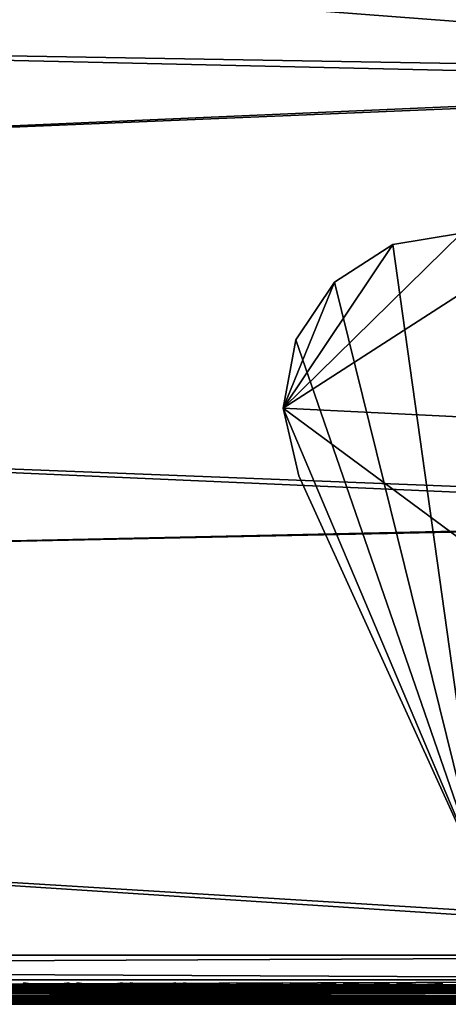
# Model space of a CAD drawing. Header units: inches. Extents: x 0 to 63.6, y -63.6 to 0.
# Tile 14 of 164: x 57.1 to 59.3, y -63.6 to -58.6. Entities that reach past the tile are written whole.
import ezdxf

# ---------------------------------------------------------------- set-up
doc = ezdxf.new("R2010")
doc.units = ezdxf.units.IN
doc.header["$LTSCALE"] = 0.03937
doc.header["$MEASUREMENT"] = 0
for name, color, linetype in [('A-FURN-3-ST', 151, 'Continuous'), ('A-FURN-3-ST-LGHW', 32, 'Continuous'), ('A-FURN-3-ST-SEAM', 250, 'Continuous'), ('A-FURN-3-STITCH', 15, 'Continuous')]:
    doc.layers.add(name, color=color, linetype=linetype)

msp = doc.modelspace()

# ---------------------------------------------------------------- meshes
at = {"layer": 'A-FURN-3-ST'}
mesh = msp.add_polyface(dxfattribs=at)
corners = [(63.147, -63.6396, 5.25), (36.1287, -63.6396, 5.25), (63.147, -63.6061, 5.125), (36.1287, -63.6061, 5.125), (63.147, -63.5146, 5.0335), (36.1287, -63.5146, 5.0335), (63.147, -63.3896, 5), (36.1287, -63.3896, 5), (62.7515, -63.4446, 17.9729), (62.5382, -63.3896, 18), (62.5382, -63.5146, 17.9665), (62.7384, -63.5663, 17.9071), (62.5382, -63.6061, 17.875), (62.5382, -63.6396, 17.75), (62.7189, -63.6275, 17.8091), (36.7288, -63.3896, 18), (36.7288, -63.5146, 17.9665), (36.7288, -63.6061, 17.875), (36.7288, -63.6396, 17.75), (62.7527, -63.3894, 17.9789), (62.4899, -61.169, 18), (62.6465, -58.9307, 17.9626), (62.4398, -56.709, 17.9626), (62.3627, -58.9515, 18), (62.1569, -56.7399, 18), (62.1543, -54.496, 17.9626), (61.8727, -54.537, 18), (61.7904, -52.2946, 17.9626), (61.5104, -52.3456, 18), (62.7034, -56.6802, 17.8528), (62.4167, -54.4579, 17.8528), (62.8152, -54.4002, 17.4505), (62.4474, -52.1753, 17.4505), (62.2754, -52.2065, 17.6781), (62.6421, -54.4252, 17.6781), (62.0513, -52.2472, 17.8528), (62.6377, -52.3967, 16.9008), (62.2095, -50.2284, 16.9008), (62.5557, -52.1559, 17.1854), (62.6463, -52.3951, 5.5004), (62.2181, -50.2266, 5.5004), (62.1095, -52.2375, 5), (62.2979, -52.2031, 5.0381), (62.4753, -54.4504, 5), (62.6647, -54.4227, 5.0381), (62.8253, -54.3993, 5.1466), (62.4575, -52.174, 5.1466), (36.0794, -61.736, 5), (63.0983, -61.1473, 5), (35.9545, -60.0864, 5), (62.97, -58.9081, 5), (35.7541, -58.4442, 5), (35.4788, -56.813, 5), (62.7622, -56.6748, 5), (35.1291, -55.196, 5), (34.7058, -53.5968, 5), (63.397, -63.6396, 5.5002), (35.8787, -63.6396, 5.5), (63.3882, -63.6396, 16.9007), (35.8787, -63.6396, 16.9), (36.6788, -61.7083, 18), (36.5519, -60.031, 18), (36.3484, -58.3614, 18), (36.0686, -56.7027, 18), (35.7132, -55.0587, 18), (35.2829, -53.4326, 18)]
mesh.append_faces([[corners[k] for k in face] for face in [(0, 1, 2), (2, 1, 3), (2, 3, 4), (4, 3, 5), (4, 5, 6), (6, 5, 7), (8, 9, 10), (11, 10, 12), (13, 14, 12), (9, 15, 10), (10, 15, 16), (10, 16, 12), (12, 16, 17), (12, 17, 13), (13, 17, 18), (9, 19, 20), (21, 22, 23), (23, 22, 24), (24, 22, 25), (24, 25, 26), (26, 25, 27), (26, 27, 28), (29, 30, 25, 22), (31, 32, 33, 34), (34, 33, 35, 30), (30, 35, 27, 25), (36, 37, 38), (23, 20, 21), (36, 39, 40), (41, 42, 43), (43, 42, 44), (45, 44, 42, 46), (7, 47, 6), (6, 47, 48), (48, 47, 49), (48, 49, 50), (50, 49, 51), (50, 51, 52), (50, 52, 53), (53, 52, 54), (53, 54, 43), (43, 54, 55), (43, 55, 41), (0, 56, 1), (1, 56, 57), (56, 58, 57), (57, 58, 59), (59, 58, 13), (59, 13, 18), (15, 9, 60), (60, 9, 20), (60, 20, 61), (61, 20, 23), (61, 23, 62), (62, 23, 24), (62, 24, 63), (63, 24, 64), (64, 24, 26), (64, 26, 65), (65, 26, 28)]])
at = {"layer": 'A-FURN-3-ST-LGHW'}
mesh = msp.add_polyface(dxfattribs=at)
corners = [(59.48, -62.9918, 5.0066), (58.4704, -60.6029, 5.0066), (58.5488, -60.9477, 5.0066), (58.5349, -60.2552, 5.0066), (58.7318, -59.9615, 5.0066), (59.029, -59.7698, 5.0066), (59.3778, -59.7115, 5.0066), (59.7212, -59.7961, 5.0066), (61.7484, -60.7635, 5.0066), (61.7284, -63.0119, 5.0066), (58.5488, -60.9477, 4.7568), (58.4704, -60.6029, 4.7568), (58.5349, -60.2552, 4.7568), (58.7318, -59.9615, 4.7568), (59.029, -59.7698, 4.7568), (59.3778, -59.7115, 4.7568), (59.7212, -59.7961, 4.7568), (59.48, -62.9918, 4.7568), (61.7284, -63.0119, 4.7568), (61.7484, -60.7635, 4.7568)]
mesh.append_faces([[corners[k] for k in face] for face in [(1, 10, 2), (1, 11, 10), (3, 11, 1), (3, 12, 11), (4, 12, 3), (4, 13, 12), (5, 13, 4), (5, 14, 13), (6, 14, 5), (6, 15, 14), (16, 6, 7), (16, 15, 6), (19, 7, 8), (19, 16, 7), (0, 10, 17), (0, 2, 10)]])
mesh.append_faces([[corners[k] for k in face] for face in [(0, 1, 2), (11, 17, 10), (18, 8, 9), (17, 9, 0)]], dxfattribs={"vtx0": -1})
mesh.append_faces([[corners[k] for k in face] for face in [(0, 3, 1), (0, 4, 3), (0, 5, 4), (0, 6, 5), (0, 7, 6), (0, 8, 7), (11, 18, 17), (11, 19, 18), (11, 16, 19), (11, 15, 16), (11, 14, 15), (11, 13, 14)]], dxfattribs={"vtx0": -1, "vtx2": -1})
mesh.append_faces([[corners[k] for k in face] for face in [(0, 9, 8), (11, 12, 13), (18, 19, 8), (17, 18, 9)]], dxfattribs={"vtx2": -1})
at = {"layer": 'A-FURN-3-ST-SEAM'}
mesh = msp.add_polyface(dxfattribs=at)
corners = [(50.6095, -63.5396, 17.9), (50.6095, -63.5434, 17.9191), (62.5363, -63.5396, 17.9), (50.6095, -63.5896, 17.95), (62.5363, -63.5741, 17.9472), (50.6095, -63.5705, 17.9462), (62.5363, -63.5584, 17.939), (50.6095, -63.5543, 17.9354), (62.5363, -63.5467, 17.9255), (50.6095, -63.6358, 17.9192), (50.6095, -63.6396, 17.9), (62.5363, -63.6393, 17.9045), (50.6095, -63.6358, 17.8809), (62.5363, -63.6378, 17.8868), (50.6095, -63.5434, 17.8809), (46.2537, -63.5396, 17.9), (46.2537, -63.5434, 17.8809), (50.6095, -63.5543, 17.8646), (46.2537, -63.5543, 17.8646), (50.6095, -63.5705, 17.8538), (46.2537, -63.5705, 17.8538), (50.6095, -63.5896, 17.85), (46.2537, -63.5896, 17.85), (50.6095, -63.6088, 17.8538), (46.2537, -63.6088, 17.8538), (50.6095, -63.625, 17.8647), (46.2537, -63.625, 17.8647), (46.2537, -63.6358, 17.8809), (46.2537, -63.6396, 17.9), (46.2537, -63.6358, 17.9192), (50.6095, -63.625, 17.9354), (46.2537, -63.625, 17.9354), (50.6095, -63.6087, 17.9462), (46.2537, -63.6087, 17.9462), (46.2537, -63.5896, 17.95), (46.2537, -63.5705, 17.9462), (46.2537, -63.5543, 17.9354), (46.2537, -63.5434, 17.9191)]
mesh.append_faces([[corners[k] for k in face] for face in [(0, 1, 2), (3, 4, 5), (5, 6, 7), (7, 8, 1), (9, 10, 11), (12, 13, 10), (0, 14, 15), (15, 14, 16), (16, 14, 17), (16, 17, 18), (18, 17, 19), (18, 19, 20), (20, 19, 21), (20, 21, 22), (22, 21, 23), (22, 23, 24), (24, 23, 25), (24, 25, 26), (26, 25, 12), (26, 12, 27), (27, 12, 10), (27, 10, 28), (28, 10, 9), (28, 9, 29), (29, 9, 30), (29, 30, 31), (31, 30, 32), (31, 32, 33), (33, 32, 3), (33, 3, 34), (34, 3, 5), (34, 5, 35), (35, 5, 7), (35, 7, 36), (36, 7, 1), (36, 1, 37), (37, 1, 0), (37, 0, 15)]])
mesh = msp.add_polyface(dxfattribs=at)
corners = [(62.5363, -63.5396, 17.9), (50.6095, -63.5434, 17.9191), (62.5363, -63.5467, 17.9255), (62.7183, -63.5396, 17.8831), (62.5363, -63.6092, 17.9459), (62.5363, -63.5741, 17.9472), (50.6095, -63.5896, 17.95), (50.6095, -63.5705, 17.9462), (62.5363, -63.5584, 17.939), (50.6095, -63.5543, 17.9354), (50.6095, -63.6087, 17.9462), (62.5363, -63.6241, 17.9362), (62.7251, -63.6241, 17.9187), (62.7268, -63.6092, 17.9282), (62.7193, -63.6393, 17.8875), (62.7224, -63.6345, 17.9044), (62.5363, -63.6345, 17.9217), (62.5363, -63.6393, 17.9045), (50.6095, -63.6358, 17.9192), (50.6095, -63.625, 17.9354), (50.6095, -63.6396, 17.9), (62.5363, -63.6378, 17.8868), (62.7161, -63.6378, 17.8701), (62.7105, -63.5662, 17.8401), (62.7095, -63.5829, 17.8344), (62.5363, -63.5829, 17.8505), (62.5363, -63.5662, 17.8563), (50.6095, -63.5705, 17.8538), (50.6095, -63.5896, 17.85), (62.5363, -63.6006, 17.8515), (50.6095, -63.6088, 17.8538), (62.5363, -63.6168, 17.8588), (50.6095, -63.625, 17.8647), (50.6095, -63.6358, 17.8809), (50.6095, -63.5543, 17.8646), (62.5363, -63.5524, 17.8675), (62.7126, -63.5524, 17.8512), (62.7153, -63.5431, 17.866), (62.5363, -63.5431, 17.8826), (50.6095, -63.5396, 17.9), (50.6095, -63.5434, 17.8809), (62.7096, -63.6006, 17.8354), (62.711, -63.6168, 17.8426), (62.7231, -63.5467, 17.9082), (62.7256, -63.5584, 17.9214), (62.7271, -63.5741, 17.9294)]
mesh.append_faces([[corners[k] for k in face] for face in [(0, 1, 2), (0, 2, 3), (4, 5, 6), (7, 5, 8), (9, 8, 2), (6, 10, 4), (4, 10, 11), (4, 11, 12, 13), (14, 15, 16, 17), (17, 16, 18), (18, 16, 19), (19, 16, 11), (19, 11, 10), (17, 20, 21), (17, 21, 22, 14), (23, 24, 25, 26), (26, 25, 27), (27, 25, 28), (28, 25, 29), (28, 29, 30), (30, 29, 31), (30, 31, 32), (32, 31, 21), (32, 21, 33), (27, 34, 26), (26, 34, 35), (26, 35, 36, 23), (0, 37, 38), (0, 38, 39), (39, 38, 40), (40, 38, 35), (40, 35, 34), (36, 35, 38, 37), (29, 25, 24, 41), (22, 21, 31, 42), (42, 31, 29, 41), (12, 11, 16, 15), (43, 2, 8, 44), (44, 8, 5, 45)]])
at = {"layer": 'A-FURN-3-STITCH'}
mesh = msp.add_polymesh((7, 4), dxfattribs=at)
for k, corner in enumerate([(57.1478, -63.5303, 17.9558), (57.1478, -63.5325, 17.9543), (57.1478, -63.5368, 17.9514), (57.1477, -63.5389, 17.9499), (57.1863, -63.5346, 17.9615), (57.1863, -63.5393, 17.9637), (57.1863, -63.5436, 17.9608), (57.1862, -63.5432, 17.9556), (57.2252, -63.5372, 17.9646), (57.2252, -63.5419, 17.9669), (57.2252, -63.5462, 17.964), (57.2251, -63.5458, 17.9588), (57.2643, -63.538, 17.9652), (57.2643, -63.5427, 17.9675), (57.2643, -63.547, 17.9646), (57.2642, -63.5467, 17.9594), (57.3033, -63.5372, 17.9633), (57.3033, -63.5419, 17.9656), (57.3033, -63.5462, 17.9627), (57.3032, -63.5458, 17.9575), (57.3421, -63.5346, 17.9589), (57.3421, -63.5393, 17.9611), (57.3421, -63.5436, 17.9582), (57.342, -63.5432, 17.953), (57.3803, -63.5303, 17.9519), (57.3803, -63.5325, 17.9505), (57.3802, -63.5368, 17.9476), (57.3802, -63.539, 17.9461)]):
    mesh.set_mesh_vertex(divmod(k, 4), corner)
mesh = msp.add_polymesh((7, 4), dxfattribs=at)
for k, corner in enumerate([(57.4194, -63.5303, 17.9558), (57.4193, -63.5325, 17.9543), (57.4193, -63.5368, 17.9514), (57.4193, -63.5389, 17.9499), (57.4578, -63.5346, 17.9615), (57.4579, -63.5393, 17.9637), (57.4578, -63.5436, 17.9608), (57.4577, -63.5432, 17.9556), (57.4967, -63.5372, 17.9646), (57.4967, -63.5419, 17.9669), (57.4967, -63.5462, 17.964), (57.4966, -63.5458, 17.9588), (57.5358, -63.538, 17.9652), (57.5358, -63.5427, 17.9675), (57.5358, -63.547, 17.9646), (57.5357, -63.5467, 17.9594), (57.5748, -63.5372, 17.9633), (57.5749, -63.5419, 17.9656), (57.5748, -63.5462, 17.9627), (57.5747, -63.5458, 17.9575), (57.6136, -63.5346, 17.9589), (57.6136, -63.5393, 17.9611), (57.6136, -63.5436, 17.9582), (57.6135, -63.5432, 17.953), (57.6518, -63.5303, 17.9519), (57.6518, -63.5325, 17.9505), (57.6518, -63.5368, 17.9476), (57.6517, -63.539, 17.9461)]):
    mesh.set_mesh_vertex(divmod(k, 4), corner)
mesh = msp.add_polymesh((7, 4), dxfattribs=at)
for k, corner in enumerate([(57.6909, -63.5303, 17.9558), (57.6909, -63.5325, 17.9543), (57.6908, -63.5368, 17.9514), (57.6908, -63.5389, 17.9499), (57.7293, -63.5346, 17.9615), (57.7294, -63.5393, 17.9637), (57.7293, -63.5436, 17.9608), (57.7293, -63.5432, 17.9556), (57.7682, -63.5372, 17.9646), (57.7683, -63.5419, 17.9669), (57.7682, -63.5462, 17.964), (57.7681, -63.5458, 17.9588), (57.8073, -63.538, 17.9652), (57.8074, -63.5427, 17.9675), (57.8073, -63.547, 17.9646), (57.8072, -63.5467, 17.9594), (57.8464, -63.5372, 17.9633), (57.8464, -63.5419, 17.9656), (57.8464, -63.5462, 17.9627), (57.8463, -63.5458, 17.9575), (57.8851, -63.5346, 17.9589), (57.8852, -63.5393, 17.9611), (57.8851, -63.5436, 17.9582), (57.885, -63.5432, 17.953), (57.9234, -63.5303, 17.9519), (57.9234, -63.5325, 17.9505), (57.9233, -63.5368, 17.9476), (57.9233, -63.539, 17.9461)]):
    mesh.set_mesh_vertex(divmod(k, 4), corner)
mesh = msp.add_polymesh((7, 4), dxfattribs=at)
for k, corner in enumerate([(57.9624, -63.5303, 17.9558), (57.9624, -63.5325, 17.9543), (57.9624, -63.5368, 17.9514), (57.9623, -63.5389, 17.9499), (58.0009, -63.5346, 17.9615), (58.0009, -63.5393, 17.9637), (58.0009, -63.5436, 17.9608), (58.0008, -63.5432, 17.9556), (58.0398, -63.5372, 17.9646), (58.0398, -63.5419, 17.9669), (58.0398, -63.5462, 17.964), (58.0397, -63.5458, 17.9588), (58.0789, -63.538, 17.9652), (58.0789, -63.5427, 17.9675), (58.0788, -63.547, 17.9646), (58.0788, -63.5467, 17.9594), (58.1179, -63.5372, 17.9633), (58.1179, -63.5419, 17.9656), (58.1179, -63.5462, 17.9627), (58.1178, -63.5458, 17.9575), (58.1567, -63.5346, 17.9589), (58.1567, -63.5393, 17.9611), (58.1567, -63.5436, 17.9582), (58.1566, -63.5432, 17.953), (58.1949, -63.5303, 17.9519), (58.1949, -63.5325, 17.9505), (58.1948, -63.5368, 17.9476), (58.1948, -63.539, 17.9461)]):
    mesh.set_mesh_vertex(divmod(k, 4), corner)
mesh = msp.add_polymesh((7, 4), dxfattribs=at)
for k, corner in enumerate([(58.234, -63.5303, 17.9558), (58.2339, -63.5325, 17.9543), (58.2339, -63.5368, 17.9514), (58.2339, -63.5389, 17.9499), (58.2724, -63.5346, 17.9615), (58.2724, -63.5393, 17.9637), (58.2724, -63.5436, 17.9608), (58.2723, -63.5432, 17.9556), (58.3113, -63.5372, 17.9646), (58.3113, -63.5419, 17.9669), (58.3113, -63.5462, 17.964), (58.3112, -63.5458, 17.9588), (58.3504, -63.538, 17.9652), (58.3504, -63.5427, 17.9675), (58.3504, -63.547, 17.9646), (58.3503, -63.5467, 17.9594), (58.3894, -63.5372, 17.9633), (58.3895, -63.5419, 17.9656), (58.3894, -63.5462, 17.9627), (58.3893, -63.5458, 17.9575), (58.4282, -63.5346, 17.9589), (58.4282, -63.5393, 17.9611), (58.4282, -63.5436, 17.9582), (58.4281, -63.5432, 17.953), (58.4664, -63.5303, 17.9519), (58.4664, -63.5325, 17.9505), (58.4664, -63.5368, 17.9476), (58.4663, -63.539, 17.9461)]):
    mesh.set_mesh_vertex(divmod(k, 4), corner)
mesh = msp.add_polymesh((7, 4), dxfattribs=at)
for k, corner in enumerate([(58.5055, -63.5303, 17.9558), (58.5055, -63.5325, 17.9543), (58.5054, -63.5368, 17.9514), (58.5054, -63.5389, 17.9499), (58.5439, -63.5346, 17.9615), (58.544, -63.5393, 17.9637), (58.5439, -63.5436, 17.9608), (58.5438, -63.5432, 17.9556), (58.5828, -63.5372, 17.9646), (58.5829, -63.5419, 17.9669), (58.5828, -63.5462, 17.964), (58.5827, -63.5458, 17.9588), (58.6219, -63.538, 17.9652), (58.622, -63.5427, 17.9675), (58.6219, -63.547, 17.9646), (58.6218, -63.5467, 17.9594), (58.661, -63.5372, 17.9633), (58.661, -63.5419, 17.9656), (58.6609, -63.5462, 17.9627), (58.6609, -63.5458, 17.9575), (58.6997, -63.5346, 17.9589), (58.6998, -63.5393, 17.9611), (58.6997, -63.5436, 17.9582), (58.6996, -63.5432, 17.953), (58.738, -63.5303, 17.9519), (58.7379, -63.5325, 17.9505), (58.7379, -63.5368, 17.9476), (58.7379, -63.539, 17.9461)]):
    mesh.set_mesh_vertex(divmod(k, 4), corner)
mesh = msp.add_polymesh((7, 4), dxfattribs=at)
for k, corner in enumerate([(58.777, -63.5303, 17.9558), (58.777, -63.5325, 17.9543), (58.7769, -63.5368, 17.9514), (58.7769, -63.5389, 17.9499), (58.8155, -63.5346, 17.9615), (58.8155, -63.5393, 17.9637), (58.8155, -63.5436, 17.9608), (58.8154, -63.5432, 17.9556), (58.8544, -63.5372, 17.9646), (58.8544, -63.5419, 17.9669), (58.8543, -63.5462, 17.964), (58.8543, -63.5458, 17.9588), (58.8934, -63.538, 17.9652), (58.8935, -63.5427, 17.9675), (58.8934, -63.547, 17.9646), (58.8933, -63.5467, 17.9594), (58.9325, -63.5372, 17.9633), (58.9325, -63.5419, 17.9656), (58.9325, -63.5462, 17.9627), (58.9324, -63.5458, 17.9575), (58.9713, -63.5346, 17.9589), (58.9713, -63.5393, 17.9611), (58.9712, -63.5436, 17.9582), (58.9712, -63.5432, 17.953), (59.0095, -63.5303, 17.9519), (59.0095, -63.5325, 17.9505), (59.0094, -63.5368, 17.9476), (59.0094, -63.539, 17.9461)]):
    mesh.set_mesh_vertex(divmod(k, 4), corner)
mesh = msp.add_polymesh((7, 4), dxfattribs=at)
for k, corner in enumerate([(59.0485, -63.5303, 17.9558), (59.0485, -63.5325, 17.9543), (59.0485, -63.5368, 17.9514), (59.0485, -63.5389, 17.9499), (59.087, -63.5346, 17.9615), (59.087, -63.5393, 17.9637), (59.087, -63.5436, 17.9608), (59.0869, -63.5432, 17.9556), (59.1259, -63.5372, 17.9646), (59.1259, -63.5419, 17.9669), (59.1259, -63.5462, 17.964), (59.1258, -63.5458, 17.9588), (59.165, -63.538, 17.9652), (59.165, -63.5427, 17.9675), (59.165, -63.547, 17.9646), (59.1649, -63.5467, 17.9594), (59.204, -63.5372, 17.9633), (59.2041, -63.5419, 17.9656), (59.204, -63.5462, 17.9627), (59.2039, -63.5458, 17.9575), (59.2428, -63.5346, 17.9589), (59.2428, -63.5393, 17.9611), (59.2428, -63.5436, 17.9582), (59.2427, -63.5432, 17.953), (59.281, -63.5303, 17.9519), (59.281, -63.5325, 17.9505), (59.2809, -63.5368, 17.9476), (59.2809, -63.539, 17.9461)]):
    mesh.set_mesh_vertex(divmod(k, 4), corner)

doc.saveas('drawing.dxf')
